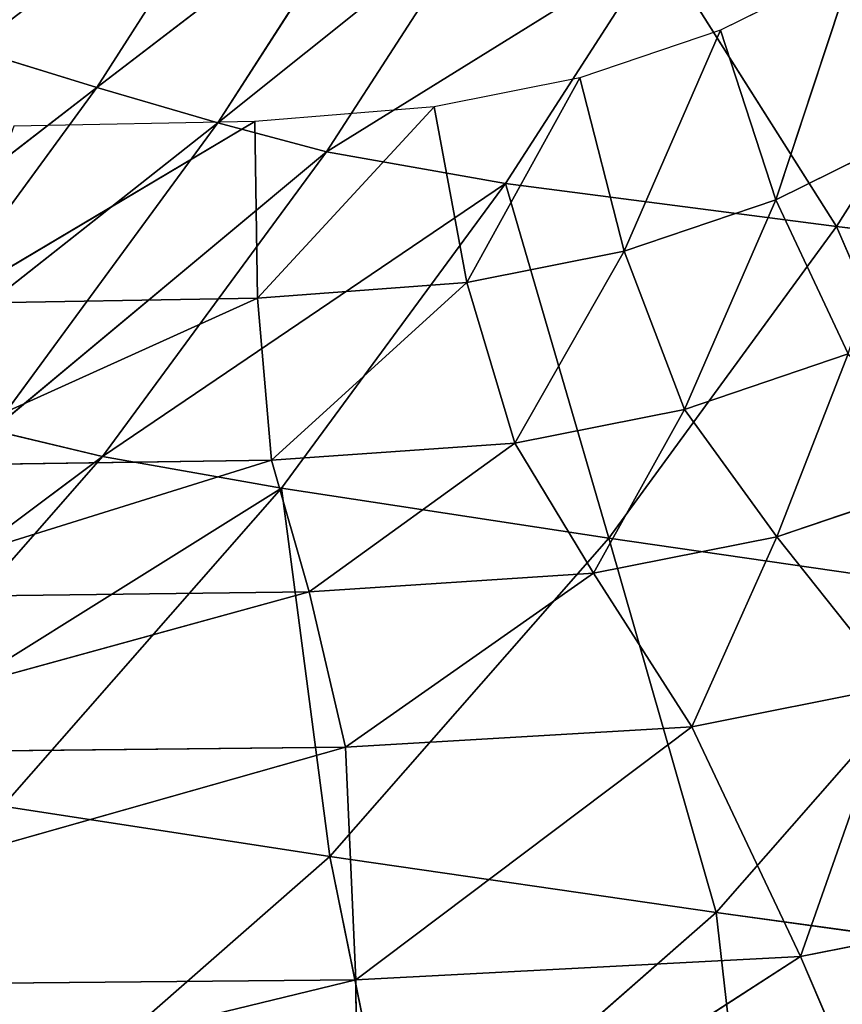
# Model space of a CAD drawing. Extents: x -51.9 to 0, y 0 to 35.3.
# Tile 34 of 117: x -21.8 to -17.4, y 6.7 to 12.1. Entities that reach past the tile are written whole.
import ezdxf

# ---------------------------------------------------------------- set-up
doc = ezdxf.new("R2010")
doc.units = 0
doc.header["$LTSCALE"] = 2.54
doc.layers.get('0').update_dxf_attribs({"color": 13, "linetype": 'CONTINUOUS'})

# ---------------------------------------------------------------- blocks, each defined once
blk = doc.blocks.new('GRUPUJ_2')
at = {"color": 0}
for p, q in [((24.4791, 16.9447, 10.7571), (25.8446, 22.5689, 8.9643)), ((24.4791, 16.9447, 10.7571), (25.8446, 22.5689, 8.9643)), ((23.3068, 16.9971, 12.55), (24.5184, 21.2712, 10.7571)), ((23.3068, 16.9971, 12.55), (24.5184, 21.2712, 10.7571)), ((24.4791, 16.9447, 10.7571), (24.5184, 21.2712, 10.7571)), ((24.4791, 16.9447, 10.7571), (24.5184, 21.2712, 10.7571)), ((22.5246, 17.1797, 14.3429), (23.341, 20.1465, 12.55)), ((22.5246, 17.1797, 14.3429), (23.341, 20.1465, 12.55)), ((23.3068, 16.9971, 12.55), (23.341, 20.1465, 12.55)), ((23.3068, 16.9971, 12.55), (23.341, 20.1465, 12.55)), ((21.8616, 17.3688, 16.1357), (22.5555, 19.5918, 14.3429)), ((21.8616, 17.3688, 16.1357), (22.5555, 19.5918, 14.3429)), ((22.5246, 17.1797, 14.3429), (22.5555, 19.5918, 14.3429)), ((22.5246, 17.1797, 14.3429), (22.5555, 19.5918, 14.3429)), ((21.0469, 17.4405, 17.9286), (21.8902, 19.3076, 16.1357)), ((21.0469, 17.4405, 17.9286), (21.8902, 19.3076, 16.1357)), ((21.8616, 17.3688, 16.1357), (21.8902, 19.3076, 16.1357)), ((21.8616, 17.3688, 16.1357), (21.8902, 19.3076, 16.1357)), ((20.1564, 17.4536, 19.7214), (21.0734, 18.9947, 17.9286)), ((20.1564, 17.4536, 19.7214), (21.0734, 18.9947, 17.9286)), ((21.0469, 17.4405, 17.9286), (21.0734, 18.9947, 17.9286)), ((21.0469, 17.4405, 17.9286), (21.0734, 18.9947, 17.9286)), ((20.1564, 17.4536, 19.7214), (20.1809, 18.6675, 19.7214)), ((20.0827, 16.5514, 19.7214), (20.1564, 17.4536, 19.7214)), ((21.0469, 17.4405, 17.9286), (20.1564, 17.4536, 19.7214)), ((21.0469, 17.4405, 17.9286), (20.1564, 17.4536, 19.7214)), ((20.0827, 16.5514, 19.7214), (21.0469, 17.4405, 17.9286)), ((20.0827, 16.5514, 19.7214), (21.0469, 17.4405, 17.9286)), ((20.9674, 16.3857, 17.9286), (21.0469, 17.4405, 17.9286)), ((20.9674, 16.3857, 17.9286), (21.0469, 17.4405, 17.9286)), ((21.8616, 17.3688, 16.1357), (21.0469, 17.4405, 17.9286)), ((21.8616, 17.3688, 16.1357), (21.0469, 17.4405, 17.9286)), ((20.9674, 16.3857, 17.9286), (21.8616, 17.3688, 16.1357)), ((20.9674, 16.3857, 17.9286), (21.8616, 17.3688, 16.1357)), ((21.7759, 16.1437, 16.1357), (21.8616, 17.3688, 16.1357)), ((21.7759, 16.1437, 16.1357), (21.8616, 17.3688, 16.1357)), ((22.5246, 17.1797, 14.3429), (21.8616, 17.3688, 16.1357)), ((22.5246, 17.1797, 14.3429), (21.8616, 17.3688, 16.1357)), ((22.5246, 17.1797, 14.3429), (21.7759, 16.1437, 16.1357)), ((22.5246, 17.1797, 14.3429), (21.7759, 16.1437, 16.1357)), ((22.5246, 17.1797, 14.3429), (22.4317, 15.7488, 14.3429)), ((22.5246, 17.1797, 14.3429), (22.4317, 15.7488, 14.3429)), ((23.3068, 16.9971, 12.55), (22.5246, 17.1797, 14.3429)), ((23.3068, 16.9971, 12.55), (22.5246, 17.1797, 14.3429)), ((23.3068, 16.9971, 12.55), (22.4317, 15.7488, 14.3429)), ((23.3068, 16.9971, 12.55), (22.4317, 15.7488, 14.3429)), ((23.2039, 15.2526, 12.55), (23.3068, 16.9971, 12.55)), ((23.2039, 15.2526, 12.55), (23.3068, 16.9971, 12.55)), ((24.4791, 16.9447, 10.7571), (23.3068, 16.9971, 12.55)), ((24.4791, 16.9447, 10.7571), (23.3068, 16.9971, 12.55)), ((24.4791, 16.9447, 10.7571), (23.2039, 15.2526, 12.55)), ((24.4791, 16.9447, 10.7571), (23.2039, 15.2526, 12.55)), ((24.4791, 16.9447, 10.7571), (24.3612, 14.7063, 10.7571)), ((24.4791, 16.9447, 10.7571), (24.3612, 14.7063, 10.7571)), ((25.7996, 16.9354, 8.9643), (24.3612, 14.7063, 10.7571)), ((25.7996, 16.9354, 8.9643), (24.3612, 14.7063, 10.7571)), ((25.7996, 16.9354, 8.9643), (24.4791, 16.9447, 10.7571)), ((25.7996, 16.9354, 8.9643), (24.4791, 16.9447, 10.7571)), ((19.937, 15.8178, 19.7214), (20.0827, 16.5514, 19.7214)), ((20.0827, 16.5514, 19.7214), (20.9674, 16.3857, 17.9286)), ((20.0827, 16.5514, 19.7214), (20.9674, 16.3857, 17.9286)), ((19.937, 15.8178, 19.7214), (20.9674, 16.3857, 17.9286)), ((19.937, 15.8178, 19.7214), (20.9674, 16.3857, 17.9286)), ((20.8102, 15.5943, 17.9286), (20.9674, 16.3857, 17.9286)), ((20.8102, 15.5943, 17.9286), (20.9674, 16.3857, 17.9286)), ((21.7759, 16.1437, 16.1357), (20.9674, 16.3857, 17.9286)), ((21.7759, 16.1437, 16.1357), (20.9674, 16.3857, 17.9286)), ((20.8102, 15.5943, 17.9286), (21.7759, 16.1437, 16.1357)), ((20.8102, 15.5943, 17.9286), (21.7759, 16.1437, 16.1357)), ((21.6063, 15.2901, 16.1357), (21.7759, 16.1437, 16.1357)), ((21.6063, 15.2901, 16.1357), (21.7759, 16.1437, 16.1357)), ((21.7759, 16.1437, 16.1357), (22.4317, 15.7488, 14.3429)), ((21.7759, 16.1437, 16.1357), (22.4317, 15.7488, 14.3429)), ((19.6964, 15.1096, 19.7214), (19.937, 15.8178, 19.7214)), ((19.937, 15.8178, 19.7214), (20.8102, 15.5943, 17.9286)), ((19.937, 15.8178, 19.7214), (20.8102, 15.5943, 17.9286)), ((22.4317, 15.7488, 14.3429), (21.6063, 15.2901, 16.1357)), ((22.4317, 15.7488, 14.3429), (21.6063, 15.2901, 16.1357)), ((22.4317, 15.7488, 14.3429), (22.2482, 14.8246, 14.3429)), ((22.4317, 15.7488, 14.3429), (22.2482, 14.8246, 14.3429)), ((23.2039, 15.2526, 12.55), (22.4317, 15.7488, 14.3429)), ((23.2039, 15.2526, 12.55), (22.4317, 15.7488, 14.3429)), ((19.6964, 15.1096, 19.7214), (20.8102, 15.5943, 17.9286)), ((19.6964, 15.1096, 19.7214), (20.8102, 15.5943, 17.9286)), ((20.5507, 14.8303, 17.9286), (20.8102, 15.5943, 17.9286)), ((20.5507, 14.8303, 17.9286), (20.8102, 15.5943, 17.9286)), ((20.8102, 15.5943, 17.9286), (21.6063, 15.2901, 16.1357)), ((20.8102, 15.5943, 17.9286), (21.6063, 15.2901, 16.1357)), ((20.5507, 14.8303, 17.9286), (21.6063, 15.2901, 16.1357)), ((20.5507, 14.8303, 17.9286), (21.6063, 15.2901, 16.1357)), ((21.3264, 14.4662, 16.1357), (21.6063, 15.2901, 16.1357)), ((21.3264, 14.4662, 16.1357), (21.6063, 15.2901, 16.1357)), ((22.2482, 14.8246, 14.3429), (21.6063, 15.2901, 16.1357)), ((22.2482, 14.8246, 14.3429), (21.6063, 15.2901, 16.1357)), ((23.2039, 15.2526, 12.55), (22.2482, 14.8246, 14.3429)), ((23.2039, 15.2526, 12.55), (22.2482, 14.8246, 14.3429)), ((23.0005, 14.2284, 12.55), (23.2039, 15.2526, 12.55)), ((23.0005, 14.2284, 12.55), (23.2039, 15.2526, 12.55)), ((23.2039, 15.2526, 12.55), (24.3612, 14.7063, 10.7571)), ((23.2039, 15.2526, 12.55), (24.3612, 14.7063, 10.7571)), ((19.3657, 14.4387, 19.7214), (19.6964, 15.1096, 19.7214)), ((19.6964, 15.1096, 19.7214), (20.5507, 14.8303, 17.9286)), ((19.6964, 15.1096, 19.7214), (20.5507, 14.8303, 17.9286)), ((19.3657, 14.4387, 19.7214), (20.5507, 14.8303, 17.9286)), ((19.3657, 14.4387, 19.7214), (20.5507, 14.8303, 17.9286)), ((20.194, 14.1065, 17.9286), (20.5507, 14.8303, 17.9286)), ((20.194, 14.1065, 17.9286), (20.5507, 14.8303, 17.9286)), ((21.3264, 14.4662, 16.1357), (20.5507, 14.8303, 17.9286)), ((21.3264, 14.4662, 16.1357), (20.5507, 14.8303, 17.9286)), ((22.2482, 14.8246, 14.3429), (21.3264, 14.4662, 16.1357)), ((22.2482, 14.8246, 14.3429), (21.3264, 14.4662, 16.1357)), ((22.2482, 14.8246, 14.3429), (21.945, 13.9324, 14.3429)), ((22.2482, 14.8246, 14.3429), (21.945, 13.9324, 14.3429)), ((23.0005, 14.2284, 12.55), (22.2482, 14.8246, 14.3429)), ((23.0005, 14.2284, 12.55), (22.2482, 14.8246, 14.3429)), ((24.3612, 14.7063, 10.7571), (23.0005, 14.2284, 12.55)), ((24.3612, 14.7063, 10.7571), (23.0005, 14.2284, 12.55)), ((24.3612, 14.7063, 10.7571), (24.128, 13.5324, 10.7571)), ((24.3612, 14.7063, 10.7571), (24.128, 13.5324, 10.7571)), ((25.6646, 14.1459, 8.9643), (24.3612, 14.7063, 10.7571)), ((25.6646, 14.1459, 8.9643), (24.3612, 14.7063, 10.7571))]:
    blk.add_line(p, q, dxfattribs=at)
mesh = blk.add_polyface(dxfattribs=at)
corners = [(25.8446, 22.5689, 8.9643), (25.7996, 16.9354, 8.9643), (24.4791, 16.9447, 10.7571)]
mesh.append_faces([[corners[k] for k in face] for face in [(0, 1, 2)]], dxfattribs={"color": 0})
mesh = blk.add_polyface(dxfattribs=at)
corners = [(25.8446, 22.5689, 8.9643), (24.4791, 16.9447, 10.7571), (24.5184, 21.2712, 10.7571)]
mesh.append_faces([[corners[k] for k in face] for face in [(0, 1, 2)]], dxfattribs={"color": 0})
mesh = blk.add_polyface(dxfattribs=at)
corners = [(24.5184, 21.2712, 10.7571), (24.4791, 16.9447, 10.7571), (23.3068, 16.9971, 12.55)]
mesh.append_faces([[corners[k] for k in face] for face in [(0, 1, 2)]], dxfattribs={"color": 0})
mesh = blk.add_polyface(dxfattribs=at)
corners = [(24.5184, 21.2712, 10.7571), (23.3068, 16.9971, 12.55), (23.341, 20.1465, 12.55)]
mesh.append_faces([[corners[k] for k in face] for face in [(0, 1, 2)]], dxfattribs={"color": 0})
mesh = blk.add_polyface(dxfattribs=at)
corners = [(23.341, 20.1465, 12.55), (22.5246, 17.1797, 14.3429), (22.5555, 19.5918, 14.3429)]
mesh.append_faces([[corners[k] for k in face] for face in [(0, 1, 2)]], dxfattribs={"color": 0})
mesh = blk.add_polyface(dxfattribs=at)
corners = [(23.341, 20.1465, 12.55), (23.3068, 16.9971, 12.55), (22.5246, 17.1797, 14.3429)]
mesh.append_faces([[corners[k] for k in face] for face in [(0, 1, 2)]], dxfattribs={"color": 0})
mesh = blk.add_polyface(dxfattribs=at)
corners = [(22.5555, 19.5918, 14.3429), (21.8616, 17.3688, 16.1357), (21.8902, 19.3076, 16.1357)]
mesh.append_faces([[corners[k] for k in face] for face in [(0, 1, 2)]], dxfattribs={"color": 0})
mesh = blk.add_polyface(dxfattribs=at)
corners = [(22.5555, 19.5918, 14.3429), (22.5246, 17.1797, 14.3429), (21.8616, 17.3688, 16.1357)]
mesh.append_faces([[corners[k] for k in face] for face in [(0, 1, 2)]], dxfattribs={"color": 0})
mesh = blk.add_polyface(dxfattribs=at)
corners = [(21.8902, 19.3076, 16.1357), (21.0469, 17.4405, 17.9286), (21.0734, 18.9947, 17.9286)]
mesh.append_faces([[corners[k] for k in face] for face in [(0, 1, 2)]], dxfattribs={"color": 0})
mesh = blk.add_polyface(dxfattribs=at)
corners = [(21.8902, 19.3076, 16.1357), (21.8616, 17.3688, 16.1357), (21.0469, 17.4405, 17.9286)]
mesh.append_faces([[corners[k] for k in face] for face in [(0, 1, 2)]], dxfattribs={"color": 0})
mesh = blk.add_polyface(dxfattribs=at)
corners = [(21.0734, 18.9947, 17.9286), (20.1564, 17.4536, 19.7214), (20.1809, 18.6675, 19.7214)]
mesh.append_faces([[corners[k] for k in face] for face in [(0, 1, 2)]], dxfattribs={"color": 0})
mesh = blk.add_polyface(dxfattribs=at)
corners = [(21.0734, 18.9947, 17.9286), (21.0469, 17.4405, 17.9286), (20.1564, 17.4536, 19.7214)]
mesh.append_faces([[corners[k] for k in face] for face in [(0, 1, 2)]], dxfattribs={"color": 0})
mesh = blk.add_polyface(dxfattribs=at)
corners = [(20.1564, 17.4536, 19.7214), (21.0469, 17.4405, 17.9286), (20.0827, 16.5514, 19.7214)]
mesh.append_faces([[corners[k] for k in face] for face in [(0, 1, 2)]], dxfattribs={"color": 0})
mesh = blk.add_polyface(dxfattribs=at)
corners = [(21.0469, 17.4405, 17.9286), (20.9674, 16.3857, 17.9286), (20.0827, 16.5514, 19.7214)]
mesh.append_faces([[corners[k] for k in face] for face in [(0, 1, 2)]], dxfattribs={"color": 0})
mesh = blk.add_polyface(dxfattribs=at)
corners = [(21.0469, 17.4405, 17.9286), (21.8616, 17.3688, 16.1357), (20.9674, 16.3857, 17.9286)]
mesh.append_faces([[corners[k] for k in face] for face in [(0, 1, 2)]], dxfattribs={"color": 0})
mesh = blk.add_polyface(dxfattribs=at)
corners = [(21.8616, 17.3688, 16.1357), (21.7759, 16.1437, 16.1357), (20.9674, 16.3857, 17.9286)]
mesh.append_faces([[corners[k] for k in face] for face in [(0, 1, 2)]], dxfattribs={"color": 0})
mesh = blk.add_polyface(dxfattribs=at)
corners = [(21.8616, 17.3688, 16.1357), (22.5246, 17.1797, 14.3429), (21.7759, 16.1437, 16.1357)]
mesh.append_faces([[corners[k] for k in face] for face in [(0, 1, 2)]], dxfattribs={"color": 0})
mesh = blk.add_polyface(dxfattribs=at)
corners = [(22.5246, 17.1797, 14.3429), (22.4317, 15.7488, 14.3429), (21.7759, 16.1437, 16.1357)]
mesh.append_faces([[corners[k] for k in face] for face in [(0, 1, 2)]], dxfattribs={"color": 0})
mesh = blk.add_polyface(dxfattribs=at)
corners = [(22.5246, 17.1797, 14.3429), (23.3068, 16.9971, 12.55), (22.4317, 15.7488, 14.3429)]
mesh.append_faces([[corners[k] for k in face] for face in [(0, 1, 2)]], dxfattribs={"color": 0})
mesh = blk.add_polyface(dxfattribs=at)
corners = [(23.3068, 16.9971, 12.55), (23.2039, 15.2526, 12.55), (22.4317, 15.7488, 14.3429)]
mesh.append_faces([[corners[k] for k in face] for face in [(0, 1, 2)]], dxfattribs={"color": 0})
mesh = blk.add_polyface(dxfattribs=at)
corners = [(23.3068, 16.9971, 12.55), (24.4791, 16.9447, 10.7571), (23.2039, 15.2526, 12.55)]
mesh.append_faces([[corners[k] for k in face] for face in [(0, 1, 2)]], dxfattribs={"color": 0})
mesh = blk.add_polyface(dxfattribs=at)
corners = [(24.4791, 16.9447, 10.7571), (24.3612, 14.7063, 10.7571), (23.2039, 15.2526, 12.55)]
mesh.append_faces([[corners[k] for k in face] for face in [(0, 1, 2)]], dxfattribs={"color": 0})
mesh = blk.add_polyface(dxfattribs=at)
corners = [(24.4791, 16.9447, 10.7571), (25.7996, 16.9354, 8.9643), (24.3612, 14.7063, 10.7571)]
mesh.append_faces([[corners[k] for k in face] for face in [(0, 1, 2)]], dxfattribs={"color": 0})
mesh = blk.add_polyface(dxfattribs=at)
corners = [(25.7996, 16.9354, 8.9643), (25.6646, 14.1459, 8.9643), (24.3612, 14.7063, 10.7571)]
mesh.append_faces([[corners[k] for k in face] for face in [(0, 1, 2)]], dxfattribs={"color": 0})
mesh = blk.add_polyface(dxfattribs=at)
corners = [(20.0827, 16.5514, 19.7214), (20.9674, 16.3857, 17.9286), (19.937, 15.8178, 19.7214)]
mesh.append_faces([[corners[k] for k in face] for face in [(0, 1, 2)]], dxfattribs={"color": 0})
mesh = blk.add_polyface(dxfattribs=at)
corners = [(20.9674, 16.3857, 17.9286), (20.8102, 15.5943, 17.9286), (19.937, 15.8178, 19.7214)]
mesh.append_faces([[corners[k] for k in face] for face in [(0, 1, 2)]], dxfattribs={"color": 0})
mesh = blk.add_polyface(dxfattribs=at)
corners = [(20.9674, 16.3857, 17.9286), (21.7759, 16.1437, 16.1357), (20.8102, 15.5943, 17.9286)]
mesh.append_faces([[corners[k] for k in face] for face in [(0, 1, 2)]], dxfattribs={"color": 0})
mesh = blk.add_polyface(dxfattribs=at)
corners = [(21.7759, 16.1437, 16.1357), (21.6063, 15.2901, 16.1357), (20.8102, 15.5943, 17.9286)]
mesh.append_faces([[corners[k] for k in face] for face in [(0, 1, 2)]], dxfattribs={"color": 0})
mesh = blk.add_polyface(dxfattribs=at)
corners = [(21.7759, 16.1437, 16.1357), (22.4317, 15.7488, 14.3429), (21.6063, 15.2901, 16.1357)]
mesh.append_faces([[corners[k] for k in face] for face in [(0, 1, 2)]], dxfattribs={"color": 0})
mesh = blk.add_polyface(dxfattribs=at)
corners = [(19.937, 15.8178, 19.7214), (20.8102, 15.5943, 17.9286), (19.6964, 15.1096, 19.7214)]
mesh.append_faces([[corners[k] for k in face] for face in [(0, 1, 2)]], dxfattribs={"color": 0})
mesh = blk.add_polyface(dxfattribs=at)
corners = [(22.4317, 15.7488, 14.3429), (22.2482, 14.8246, 14.3429), (21.6063, 15.2901, 16.1357)]
mesh.append_faces([[corners[k] for k in face] for face in [(0, 1, 2)]], dxfattribs={"color": 0})
mesh = blk.add_polyface(dxfattribs=at)
corners = [(22.4317, 15.7488, 14.3429), (23.2039, 15.2526, 12.55), (22.2482, 14.8246, 14.3429)]
mesh.append_faces([[corners[k] for k in face] for face in [(0, 1, 2)]], dxfattribs={"color": 0})
mesh = blk.add_polyface(dxfattribs=at)
corners = [(20.8102, 15.5943, 17.9286), (20.5507, 14.8303, 17.9286), (19.6964, 15.1096, 19.7214)]
mesh.append_faces([[corners[k] for k in face] for face in [(0, 1, 2)]], dxfattribs={"color": 0})
mesh = blk.add_polyface(dxfattribs=at)
corners = [(20.8102, 15.5943, 17.9286), (21.6063, 15.2901, 16.1357), (20.5507, 14.8303, 17.9286)]
mesh.append_faces([[corners[k] for k in face] for face in [(0, 1, 2)]], dxfattribs={"color": 0})
mesh = blk.add_polyface(dxfattribs=at)
corners = [(21.6063, 15.2901, 16.1357), (21.3264, 14.4662, 16.1357), (20.5507, 14.8303, 17.9286)]
mesh.append_faces([[corners[k] for k in face] for face in [(0, 1, 2)]], dxfattribs={"color": 0})
mesh = blk.add_polyface(dxfattribs=at)
corners = [(21.6063, 15.2901, 16.1357), (22.2482, 14.8246, 14.3429), (21.3264, 14.4662, 16.1357)]
mesh.append_faces([[corners[k] for k in face] for face in [(0, 1, 2)]], dxfattribs={"color": 0})
mesh = blk.add_polyface(dxfattribs=at)
corners = [(23.2039, 15.2526, 12.55), (23.0005, 14.2284, 12.55), (22.2482, 14.8246, 14.3429)]
mesh.append_faces([[corners[k] for k in face] for face in [(0, 1, 2)]], dxfattribs={"color": 0})
mesh = blk.add_polyface(dxfattribs=at)
corners = [(23.2039, 15.2526, 12.55), (24.3612, 14.7063, 10.7571), (23.0005, 14.2284, 12.55)]
mesh.append_faces([[corners[k] for k in face] for face in [(0, 1, 2)]], dxfattribs={"color": 0})
mesh = blk.add_polyface(dxfattribs=at)
corners = [(19.6964, 15.1096, 19.7214), (20.5507, 14.8303, 17.9286), (19.3657, 14.4387, 19.7214)]
mesh.append_faces([[corners[k] for k in face] for face in [(0, 1, 2)]], dxfattribs={"color": 0})
mesh = blk.add_polyface(dxfattribs=at)
corners = [(20.5507, 14.8303, 17.9286), (20.194, 14.1065, 17.9286), (19.3657, 14.4387, 19.7214)]
mesh.append_faces([[corners[k] for k in face] for face in [(0, 1, 2)]], dxfattribs={"color": 0})
mesh = blk.add_polyface(dxfattribs=at)
corners = [(20.5507, 14.8303, 17.9286), (21.3264, 14.4662, 16.1357), (20.194, 14.1065, 17.9286)]
mesh.append_faces([[corners[k] for k in face] for face in [(0, 1, 2)]], dxfattribs={"color": 0})
mesh = blk.add_polyface(dxfattribs=at)
corners = [(22.2482, 14.8246, 14.3429), (21.945, 13.9324, 14.3429), (21.3264, 14.4662, 16.1357)]
mesh.append_faces([[corners[k] for k in face] for face in [(0, 1, 2)]], dxfattribs={"color": 0})
mesh = blk.add_polyface(dxfattribs=at)
corners = [(22.2482, 14.8246, 14.3429), (23.0005, 14.2284, 12.55), (21.945, 13.9324, 14.3429)]
mesh.append_faces([[corners[k] for k in face] for face in [(0, 1, 2)]], dxfattribs={"color": 0})
mesh = blk.add_polyface(dxfattribs=at)
corners = [(24.3612, 14.7063, 10.7571), (24.128, 13.5324, 10.7571), (23.0005, 14.2284, 12.55)]
mesh.append_faces([[corners[k] for k in face] for face in [(0, 1, 2)]], dxfattribs={"color": 0})
mesh = blk.add_polyface(dxfattribs=at)
corners = [(24.3612, 14.7063, 10.7571), (25.6646, 14.1459, 8.9643), (24.128, 13.5324, 10.7571)]
mesh.append_faces([[corners[k] for k in face] for face in [(0, 1, 2)]], dxfattribs={"color": 0})
blk = doc.blocks.new('GRUPUJ_3')
at = {"color": 0}
for p, q in [((27.1914, 23.4827, 36.3249), (25.6198, 21.3821, 35.975)), ((27.1914, 23.4827, 36.3249), (25.6198, 21.3821, 35.975)), ((25.0827, 23.3153, 36.8555), (23.6143, 21.4131, 36.6245)), ((25.0827, 23.3153, 36.8555), (23.6143, 21.4131, 36.6245)), ((27.3439, 22.8927, 35.975), (25.6198, 21.3821, 35.975)), ((27.3439, 22.8927, 35.975), (25.6198, 21.3821, 35.975)), ((27.3439, 22.8927, 35.975), (25.7916, 20.4089, 35.2205)), ((27.3439, 22.8927, 35.975), (25.7916, 20.4089, 35.2205)), ((25.294, 22.6414, 36.6245), (23.6143, 21.4131, 36.6245)), ((25.294, 22.6414, 36.6245), (23.6143, 21.4131, 36.6245)), ((25.294, 22.6414, 36.6245), (23.8054, 20.7555, 36.3249)), ((25.294, 22.6414, 36.6245), (23.8054, 20.7555, 36.3249)), ((23.6143, 21.4131, 36.6245), (23.4041, 22.0904, 36.8555)), ((23.6143, 21.4131, 36.6245), (23.4041, 22.0904, 36.8555)), ((25.4776, 21.9816, 36.3249), (23.8054, 20.7555, 36.3249)), ((25.4776, 21.9816, 36.3249), (23.8054, 20.7555, 36.3249)), ((25.4776, 21.9816, 36.3249), (23.9634, 20.1638, 35.975)), ((25.4776, 21.9816, 36.3249), (23.9634, 20.1638, 35.975)), ((25.4776, 21.9816, 36.3249), (25.6198, 21.3821, 35.975)), ((25.4776, 21.9816, 36.3249), (25.6198, 21.3821, 35.975)), ((25.7916, 20.4089, 35.2205), (27.5209, 21.9246, 35.2205)), ((25.7916, 20.4089, 35.2205), (27.5209, 21.9246, 35.2205)), ((27.5209, 21.9246, 35.2205), (27.7948, 20.1456, 33.7071)), ((27.5209, 21.9246, 35.2205), (27.7948, 20.1456, 33.7071)), ((27.7948, 20.1456, 33.7071), (29.3121, 21.8767, 33.7071)), ((27.7948, 20.1456, 33.7071), (29.3121, 21.8767, 33.7071)), ((23.6143, 21.4131, 36.6245), (22.1887, 20.5009, 36.6245)), ((23.6143, 21.4131, 36.6245), (22.1887, 20.5009, 36.6245)), ((23.6143, 21.4131, 36.6245), (22.4328, 19.8733, 36.3249)), ((23.6143, 21.4131, 36.6245), (22.4328, 19.8733, 36.3249)), ((23.8054, 20.7555, 36.3249), (23.6143, 21.4131, 36.6245)), ((23.8054, 20.7555, 36.3249), (23.6143, 21.4131, 36.6245)), ((25.6198, 21.3821, 35.975), (23.9634, 20.1638, 35.975)), ((25.6198, 21.3821, 35.975), (23.9634, 20.1638, 35.975)), ((25.6198, 21.3821, 35.975), (24.1358, 19.1913, 35.2205)), ((25.6198, 21.3821, 35.975), (24.1358, 19.1913, 35.2205)), ((25.7916, 20.4089, 35.2205), (25.6198, 21.3821, 35.975)), ((25.7916, 20.4089, 35.2205), (25.6198, 21.3821, 35.975)), ((22.4328, 19.8733, 36.3249), (23.8054, 20.7555, 36.3249)), ((22.4328, 19.8733, 36.3249), (23.8054, 20.7555, 36.3249)), ((23.8054, 20.7555, 36.3249), (22.6571, 19.3197, 35.975)), ((23.8054, 20.7555, 36.3249), (22.6571, 19.3197, 35.975)), ((23.9634, 20.1638, 35.975), (23.8054, 20.7555, 36.3249)), ((23.9634, 20.1638, 35.975), (23.8054, 20.7555, 36.3249)), ((24.1358, 19.1913, 35.2205), (25.7916, 20.4089, 35.2205)), ((24.1358, 19.1913, 35.2205), (25.7916, 20.4089, 35.2205)), ((25.7916, 20.4089, 35.2205), (26.0637, 18.6283, 33.7071)), ((25.7916, 20.4089, 35.2205), (26.0637, 18.6283, 33.7071)), ((25.7916, 20.4089, 35.2205), (27.7948, 20.1456, 33.7071)), ((25.7916, 20.4089, 35.2205), (27.7948, 20.1456, 33.7071)), ((23.9634, 20.1638, 35.975), (22.6571, 19.3197, 35.975)), ((23.9634, 20.1638, 35.975), (22.6571, 19.3197, 35.975)), ((23.9634, 20.1638, 35.975), (22.8412, 18.3565, 35.2205)), ((23.9634, 20.1638, 35.975), (22.8412, 18.3565, 35.2205)), ((24.1358, 19.1913, 35.2205), (23.9634, 20.1638, 35.975)), ((24.1358, 19.1913, 35.2205), (23.9634, 20.1638, 35.975)), ((27.7948, 20.1456, 33.7071), (26.0637, 18.6283, 33.7071)), ((27.7948, 20.1456, 33.7071), (26.0637, 18.6283, 33.7071)), ((27.7948, 20.1456, 33.7071), (28.0991, 18.0447, 31.6268)), ((27.7948, 20.1456, 33.7071), (29.6164, 19.7759, 31.6268)), ((27.7948, 20.1456, 33.7071), (28.0991, 18.0447, 31.6268)), ((27.7948, 20.1456, 33.7071), (29.6164, 19.7759, 31.6268)), ((29.6164, 19.7759, 31.6268), (28.0991, 18.0447, 31.6268)), ((29.6164, 19.7759, 31.6268), (28.0991, 18.0447, 31.6268)), ((24.1358, 19.1913, 35.2205), (22.8412, 18.3565, 35.2205)), ((24.1358, 19.1913, 35.2205), (22.8412, 18.3565, 35.2205)), ((24.1358, 19.1913, 35.2205), (26.0637, 18.6283, 33.7071)), ((24.3698, 17.391, 33.7071), (24.1358, 19.1913, 35.2205)), ((24.1358, 19.1913, 35.2205), (26.0637, 18.6283, 33.7071)), ((24.3698, 17.391, 33.7071), (24.1358, 19.1913, 35.2205)), ((24.3698, 17.391, 33.7071), (26.0637, 18.6283, 33.7071)), ((24.3698, 17.391, 33.7071), (26.0637, 18.6283, 33.7071)), ((26.0637, 18.6283, 33.7071), (28.0991, 18.0447, 31.6268)), ((26.0637, 18.6283, 33.7071), (26.3679, 16.5274, 31.6268)), ((26.0637, 18.6283, 33.7071), (28.0991, 18.0447, 31.6268)), ((26.0637, 18.6283, 33.7071), (26.3679, 16.5274, 31.6268)), ((24.3698, 17.391, 33.7071), (22.8412, 18.3565, 35.2205)), ((24.3698, 17.391, 33.7071), (22.8412, 18.3565, 35.2205)), ((28.0991, 18.0447, 31.6268), (26.3679, 16.5274, 31.6268)), ((28.0991, 18.0447, 31.6268), (26.3679, 16.5274, 31.6268)), ((28.3671, 16.1111, 29.1714), (28.0991, 18.0447, 31.6268)), ((28.3671, 16.1111, 29.1714), (28.0991, 18.0447, 31.6268)), ((29.8844, 17.8423, 29.1714), (28.0991, 18.0447, 31.6268)), ((29.8844, 17.8423, 29.1714), (28.0991, 18.0447, 31.6268)), ((24.3698, 17.391, 33.7071), (22.9645, 16.4999, 33.7071)), ((24.3698, 17.391, 33.7071), (22.9645, 16.4999, 33.7071)), ((24.6248, 15.2663, 31.6268), (24.3698, 17.391, 33.7071)), ((24.3698, 17.391, 33.7071), (26.3679, 16.5274, 31.6268)), ((24.3698, 17.391, 33.7071), (26.3679, 16.5274, 31.6268)), ((24.6248, 15.2663, 31.6268), (24.3698, 17.391, 33.7071))]:
    blk.add_line(p, q, dxfattribs=at)
at = {"color": 0, "xscale": 1.08, "yscale": 1.08, "zscale": 1.08, "rotation": 360}
blk.add_blockref('GRUPUJ_2', (2.0289, 1.7039, 4.6897), dxfattribs=at)
at = {"color": 0}
mesh = blk.add_polyface(dxfattribs=at)
corners = [(27.1914, 23.4827, 36.3249), (25.4776, 21.9816, 36.3249), (25.6198, 21.3821, 35.975)]
mesh.append_faces([[corners[k] for k in face] for face in [(0, 1, 2)]], dxfattribs={"color": 0})
mesh = blk.add_polyface(dxfattribs=at)
corners = [(27.3439, 22.8927, 35.975), (27.1914, 23.4827, 36.3249), (25.6198, 21.3821, 35.975)]
mesh.append_faces([[corners[k] for k in face] for face in [(0, 1, 2)]], dxfattribs={"color": 0})
mesh = blk.add_polyface(dxfattribs=at)
corners = [(25.0827, 23.3153, 36.8555), (23.4041, 22.0904, 36.8555), (23.6143, 21.4131, 36.6245)]
mesh.append_faces([[corners[k] for k in face] for face in [(0, 1, 2)]], dxfattribs={"color": 0})
mesh = blk.add_polyface(dxfattribs=at)
corners = [(25.294, 22.6414, 36.6245), (25.0827, 23.3153, 36.8555), (23.6143, 21.4131, 36.6245)]
mesh.append_faces([[corners[k] for k in face] for face in [(0, 1, 2)]], dxfattribs={"color": 0})
mesh = blk.add_polyface(dxfattribs=at)
corners = [(27.3439, 22.8927, 35.975), (25.6198, 21.3821, 35.975), (25.7916, 20.4089, 35.2205)]
mesh.append_faces([[corners[k] for k in face] for face in [(0, 1, 2)]], dxfattribs={"color": 0})
mesh = blk.add_polyface(dxfattribs=at)
corners = [(27.5209, 21.9246, 35.2205), (27.3439, 22.8927, 35.975), (25.7916, 20.4089, 35.2205)]
mesh.append_faces([[corners[k] for k in face] for face in [(0, 1, 2)]], dxfattribs={"color": 0})
mesh = blk.add_polyface(dxfattribs=at)
corners = [(23.4041, 22.0904, 36.8555), (23.1885, 22.7411, 36.9995), (21.9419, 21.1579, 36.8555)]
mesh.append_faces([[corners[k] for k in face] for face in [(0, 1, 2)]], dxfattribs={"color": 0})
mesh = blk.add_polyface(dxfattribs=at)
corners = [(25.294, 22.6414, 36.6245), (23.6143, 21.4131, 36.6245), (23.8054, 20.7555, 36.3249)]
mesh.append_faces([[corners[k] for k in face] for face in [(0, 1, 2)]], dxfattribs={"color": 0})
mesh = blk.add_polyface(dxfattribs=at)
corners = [(25.4776, 21.9816, 36.3249), (25.294, 22.6414, 36.6245), (23.8054, 20.7555, 36.3249)]
mesh.append_faces([[corners[k] for k in face] for face in [(0, 1, 2)]], dxfattribs={"color": 0})
mesh = blk.add_polyface(dxfattribs=at)
corners = [(23.4041, 22.0904, 36.8555), (21.9419, 21.1579, 36.8555), (22.1887, 20.5009, 36.6245)]
mesh.append_faces([[corners[k] for k in face] for face in [(0, 1, 2)]], dxfattribs={"color": 0})
mesh = blk.add_polyface(dxfattribs=at)
corners = [(23.6143, 21.4131, 36.6245), (23.4041, 22.0904, 36.8555), (22.1887, 20.5009, 36.6245)]
mesh.append_faces([[corners[k] for k in face] for face in [(0, 1, 2)]], dxfattribs={"color": 0})
mesh = blk.add_polyface(dxfattribs=at)
corners = [(25.4776, 21.9816, 36.3249), (23.8054, 20.7555, 36.3249), (23.9634, 20.1638, 35.975)]
mesh.append_faces([[corners[k] for k in face] for face in [(0, 1, 2)]], dxfattribs={"color": 0})
mesh = blk.add_polyface(dxfattribs=at)
corners = [(25.6198, 21.3821, 35.975), (25.4776, 21.9816, 36.3249), (23.9634, 20.1638, 35.975)]
mesh.append_faces([[corners[k] for k in face] for face in [(0, 1, 2)]], dxfattribs={"color": 0})
mesh = blk.add_polyface(dxfattribs=at)
corners = [(27.7948, 20.1456, 33.7071), (27.5209, 21.9246, 35.2205), (25.7916, 20.4089, 35.2205)]
mesh.append_faces([[corners[k] for k in face] for face in [(0, 1, 2)]], dxfattribs={"color": 0})
mesh = blk.add_polyface(dxfattribs=at)
corners = [(29.3121, 21.8767, 33.7071), (27.5209, 21.9246, 35.2205), (27.7948, 20.1456, 33.7071)]
mesh.append_faces([[corners[k] for k in face] for face in [(0, 1, 2)]], dxfattribs={"color": 0})
mesh = blk.add_polyface(dxfattribs=at)
corners = [(29.6164, 19.7759, 31.6268), (29.3121, 21.8767, 33.7071), (27.7948, 20.1456, 33.7071)]
mesh.append_faces([[corners[k] for k in face] for face in [(0, 1, 2)]], dxfattribs={"color": 0})
mesh = blk.add_polyface(dxfattribs=at)
corners = [(23.6143, 21.4131, 36.6245), (22.1887, 20.5009, 36.6245), (22.4328, 19.8733, 36.3249)]
mesh.append_faces([[corners[k] for k in face] for face in [(0, 1, 2)]], dxfattribs={"color": 0})
mesh = blk.add_polyface(dxfattribs=at)
corners = [(23.8054, 20.7555, 36.3249), (23.6143, 21.4131, 36.6245), (22.4328, 19.8733, 36.3249)]
mesh.append_faces([[corners[k] for k in face] for face in [(0, 1, 2)]], dxfattribs={"color": 0})
mesh = blk.add_polyface(dxfattribs=at)
corners = [(25.6198, 21.3821, 35.975), (23.9634, 20.1638, 35.975), (24.1358, 19.1913, 35.2205)]
mesh.append_faces([[corners[k] for k in face] for face in [(0, 1, 2)]], dxfattribs={"color": 0})
mesh = blk.add_polyface(dxfattribs=at)
corners = [(25.7916, 20.4089, 35.2205), (25.6198, 21.3821, 35.975), (24.1358, 19.1913, 35.2205)]
mesh.append_faces([[corners[k] for k in face] for face in [(0, 1, 2)]], dxfattribs={"color": 0})
mesh = blk.add_polyface(dxfattribs=at)
corners = [(23.8054, 20.7555, 36.3249), (22.4328, 19.8733, 36.3249), (22.6571, 19.3197, 35.975)]
mesh.append_faces([[corners[k] for k in face] for face in [(0, 1, 2)]], dxfattribs={"color": 0})
mesh = blk.add_polyface(dxfattribs=at)
corners = [(23.9634, 20.1638, 35.975), (23.8054, 20.7555, 36.3249), (22.6571, 19.3197, 35.975)]
mesh.append_faces([[corners[k] for k in face] for face in [(0, 1, 2)]], dxfattribs={"color": 0})
mesh = blk.add_polyface(dxfattribs=at)
corners = [(26.0637, 18.6283, 33.7071), (25.7916, 20.4089, 35.2205), (24.1358, 19.1913, 35.2205)]
mesh.append_faces([[corners[k] for k in face] for face in [(0, 1, 2)]], dxfattribs={"color": 0})
mesh = blk.add_polyface(dxfattribs=at)
corners = [(27.7948, 20.1456, 33.7071), (25.7916, 20.4089, 35.2205), (26.0637, 18.6283, 33.7071)]
mesh.append_faces([[corners[k] for k in face] for face in [(0, 1, 2)]], dxfattribs={"color": 0})
mesh = blk.add_polyface(dxfattribs=at)
corners = [(23.9634, 20.1638, 35.975), (22.6571, 19.3197, 35.975), (22.8412, 18.3565, 35.2205)]
mesh.append_faces([[corners[k] for k in face] for face in [(0, 1, 2)]], dxfattribs={"color": 0})
mesh = blk.add_polyface(dxfattribs=at)
corners = [(24.1358, 19.1913, 35.2205), (23.9634, 20.1638, 35.975), (22.8412, 18.3565, 35.2205)]
mesh.append_faces([[corners[k] for k in face] for face in [(0, 1, 2)]], dxfattribs={"color": 0})
mesh = blk.add_polyface(dxfattribs=at)
corners = [(28.0991, 18.0447, 31.6268), (27.7948, 20.1456, 33.7071), (26.0637, 18.6283, 33.7071)]
mesh.append_faces([[corners[k] for k in face] for face in [(0, 1, 2)]], dxfattribs={"color": 0})
mesh = blk.add_polyface(dxfattribs=at)
corners = [(29.6164, 19.7759, 31.6268), (27.7948, 20.1456, 33.7071), (28.0991, 18.0447, 31.6268)]
mesh.append_faces([[corners[k] for k in face] for face in [(0, 1, 2)]], dxfattribs={"color": 0})
mesh = blk.add_polyface(dxfattribs=at)
corners = [(29.6164, 19.7759, 31.6268), (28.0991, 18.0447, 31.6268), (29.8844, 17.8423, 29.1714)]
mesh.append_faces([[corners[k] for k in face] for face in [(0, 1, 2)]], dxfattribs={"color": 0})
mesh = blk.add_polyface(dxfattribs=at)
corners = [(24.3698, 17.391, 33.7071), (24.1358, 19.1913, 35.2205), (22.8412, 18.3565, 35.2205)]
mesh.append_faces([[corners[k] for k in face] for face in [(0, 1, 2)]], dxfattribs={"color": 0})
mesh = blk.add_polyface(dxfattribs=at)
corners = [(26.0637, 18.6283, 33.7071), (24.1358, 19.1913, 35.2205), (24.3698, 17.391, 33.7071)]
mesh.append_faces([[corners[k] for k in face] for face in [(0, 1, 2)]], dxfattribs={"color": 0})
mesh = blk.add_polyface(dxfattribs=at)
corners = [(26.3679, 16.5274, 31.6268), (26.0637, 18.6283, 33.7071), (24.3698, 17.391, 33.7071)]
mesh.append_faces([[corners[k] for k in face] for face in [(0, 1, 2)]], dxfattribs={"color": 0})
mesh = blk.add_polyface(dxfattribs=at)
corners = [(28.0991, 18.0447, 31.6268), (26.0637, 18.6283, 33.7071), (26.3679, 16.5274, 31.6268)]
mesh.append_faces([[corners[k] for k in face] for face in [(0, 1, 2)]], dxfattribs={"color": 0})
mesh = blk.add_polyface(dxfattribs=at)
corners = [(24.3698, 17.391, 33.7071), (22.8412, 18.3565, 35.2205), (22.9645, 16.4999, 33.7071)]
mesh.append_faces([[corners[k] for k in face] for face in [(0, 1, 2)]], dxfattribs={"color": 0})
mesh = blk.add_polyface(dxfattribs=at)
corners = [(26.3679, 16.5274, 31.6268), (28.3671, 16.1111, 29.1714), (28.0991, 18.0447, 31.6268)]
mesh.append_faces([[corners[k] for k in face] for face in [(0, 1, 2)]], dxfattribs={"color": 0})
mesh = blk.add_polyface(dxfattribs=at)
corners = [(28.0991, 18.0447, 31.6268), (28.3671, 16.1111, 29.1714), (29.8844, 17.8423, 29.1714)]
mesh.append_faces([[corners[k] for k in face] for face in [(0, 1, 2)]], dxfattribs={"color": 0})
mesh = blk.add_polyface(dxfattribs=at)
corners = [(29.8844, 17.8423, 29.1714), (28.3671, 16.1111, 29.1714), (30.1344, 16.0548, 26.5286)]
mesh.append_faces([[corners[k] for k in face] for face in [(0, 1, 2)]], dxfattribs={"color": 0})
mesh = blk.add_polyface(dxfattribs=at)
corners = [(24.6248, 15.2663, 31.6268), (24.3698, 17.391, 33.7071), (22.9645, 16.4999, 33.7071)]
mesh.append_faces([[corners[k] for k in face] for face in [(0, 1, 2)]], dxfattribs={"color": 0})
mesh = blk.add_polyface(dxfattribs=at)
corners = [(26.3679, 16.5274, 31.6268), (24.3698, 17.391, 33.7071), (24.6248, 15.2663, 31.6268)]
mesh.append_faces([[corners[k] for k in face] for face in [(0, 1, 2)]], dxfattribs={"color": 0})
blk = doc.blocks.new('KOMPONENT_1')
at = {"color": 0}
blk.add_blockref('GRUPUJ_3', (0.0771, 0.1447, -0.1), dxfattribs=at)
blk = doc.blocks.new('ZESTAW_OLTENS_HAMNES_MISKA')
at = {"color": 7, "extrusion": (-7.65714e-16, 0, -1)}
blk.add_blockref('KOMPONENT_1', (-35.4229, -0.1447, -37), dxfattribs=at)

msp = doc.modelspace()

# ---------------------------------------------------------------- block references
at = {"color": 0, "rotation": 90.00000000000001}
msp.add_blockref('ZESTAW_OLTENS_HAMNES_MISKA', (0, 0), dxfattribs=at)

doc.saveas('drawing.dxf')
